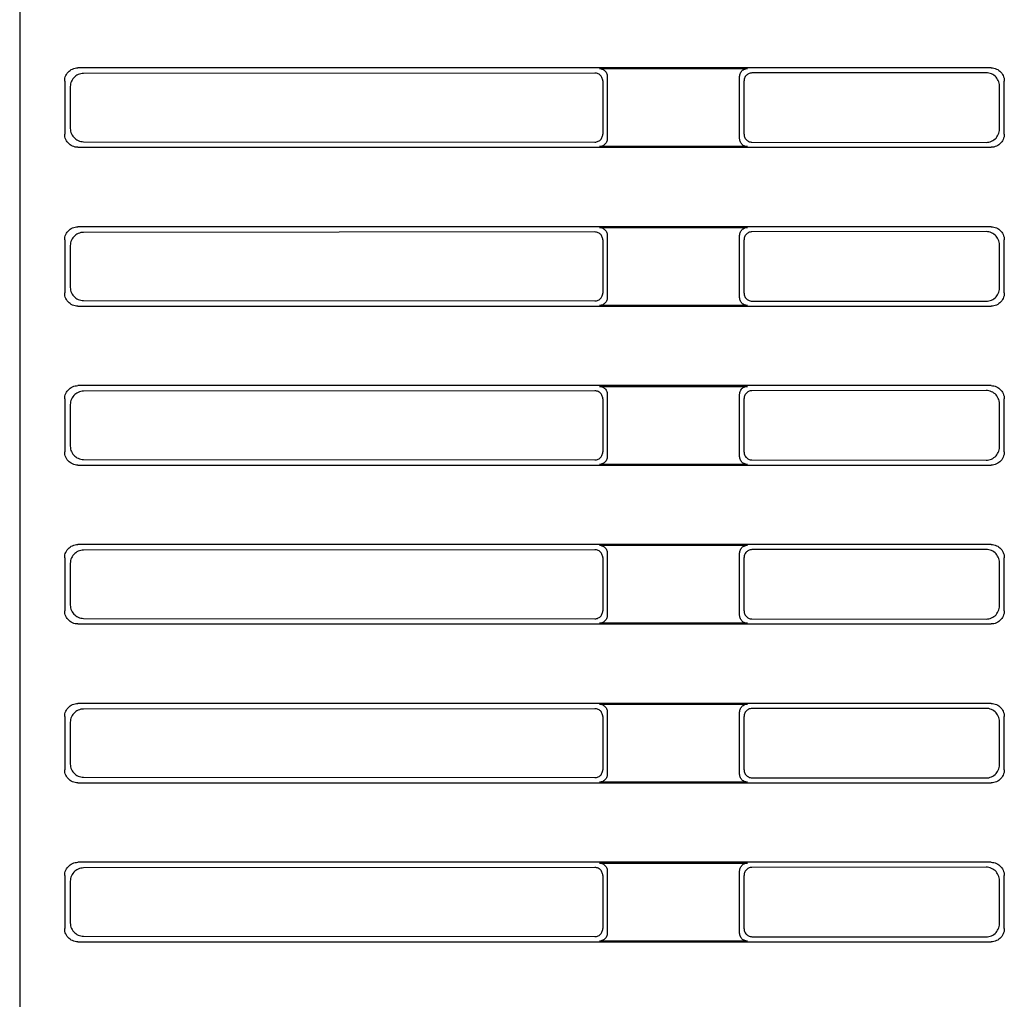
# Model space of a CAD drawing. Header units: millimetres. Extents: x 35 to 881, y -220 to 647.
# Tile 34 of 41: x 607 to 644, y 195 to 232. Entities that reach past the tile are written whole.
import ezdxf

# ---------------------------------------------------------------- set-up
doc = ezdxf.new("R2010")
doc.units = ezdxf.units.MM
doc.layers.add('10', color=3, linetype='CONTINUOUS')

msp = doc.modelspace()

# ---------------------------------------------------------------- linework, layer by layer
at = {"layer": '10'}
for p, q in [((606.515, 246.574), (606.515, 193.574)), ((643.217, 230.574), (608.713, 230.574)), ((628.245, 230.376), (608.925, 230.362)), ((628.416, 230.547), (634.014, 230.547)), ((643.031, 230.388), (634.18, 230.381)), ((608.215, 230.075), (608.215, 228.072)), ((628.544, 230.078), (628.544, 228.069)), ((628.715, 230.248), (628.715, 227.899)), ((633.715, 227.899), (633.715, 230.248)), ((633.881, 228.065), (633.881, 230.082)), ((643.715, 228.072), (643.715, 230.075)), ((608.427, 229.863), (608.427, 228.284)), ((643.529, 228.257), (643.529, 229.89)), ((608.925, 227.785), (628.245, 227.771)), ((634.18, 227.766), (643.031, 227.759)), ((608.713, 227.574), (643.217, 227.574)), ((634.014, 227.6), (628.416, 227.6)), ((643.217, 224.574), (608.713, 224.574)), ((628.245, 224.376), (608.925, 224.362)), ((628.416, 224.547), (634.014, 224.547)), ((643.031, 224.388), (634.18, 224.381)), ((608.215, 224.075), (608.215, 222.072)), ((628.544, 224.078), (628.544, 222.069)), ((628.715, 224.248), (628.715, 221.899)), ((633.715, 221.899), (633.715, 224.248)), ((633.881, 222.065), (633.881, 224.082)), ((643.715, 222.072), (643.715, 224.075)), ((608.427, 223.863), (608.427, 222.284)), ((643.529, 222.257), (643.529, 223.89)), ((608.925, 221.785), (628.245, 221.771)), ((634.18, 221.766), (643.031, 221.759)), ((608.713, 221.574), (643.217, 221.574)), ((634.014, 221.6), (628.416, 221.6)), ((643.217, 218.574), (608.713, 218.574)), ((628.245, 218.376), (608.925, 218.362)), ((628.416, 218.547), (634.014, 218.547)), ((643.031, 218.388), (634.18, 218.381)), ((608.215, 218.075), (608.215, 216.072)), ((628.544, 218.078), (628.544, 216.069)), ((628.715, 218.248), (628.715, 215.899)), ((633.715, 215.899), (633.715, 218.248)), ((633.881, 216.065), (633.881, 218.082)), ((643.715, 216.072), (643.715, 218.075)), ((608.427, 217.863), (608.427, 216.284)), ((643.529, 216.257), (643.529, 217.89)), ((608.925, 215.785), (628.245, 215.771)), ((634.18, 215.766), (643.031, 215.759)), ((608.713, 215.574), (643.217, 215.574)), ((634.014, 215.6), (628.416, 215.6)), ((643.217, 212.574), (608.713, 212.574)), ((628.416, 212.547), (634.014, 212.547)), ((608.215, 212.075), (608.215, 210.072)), ((628.245, 212.376), (608.925, 212.362)), ((628.544, 212.078), (628.544, 210.069)), ((628.715, 212.248), (628.715, 209.899)), ((633.715, 209.899), (633.715, 212.248)), ((633.881, 210.065), (633.881, 212.082)), ((643.031, 212.388), (634.18, 212.381)), ((643.715, 210.072), (643.715, 212.075)), ((608.427, 211.863), (608.427, 210.284)), ((643.529, 210.257), (643.529, 211.89)), ((608.713, 209.574), (643.217, 209.574)), ((608.925, 209.785), (628.245, 209.771)), ((634.014, 209.6), (628.416, 209.6)), ((634.18, 209.766), (643.031, 209.759)), ((643.217, 206.574), (608.713, 206.574)), ((628.416, 206.547), (634.014, 206.547)), ((628.245, 206.376), (608.925, 206.362)), ((628.715, 206.248), (628.715, 203.899)), ((633.715, 203.899), (633.715, 206.248)), ((643.031, 206.388), (634.18, 206.381)), ((608.215, 206.075), (608.215, 204.072)), ((608.427, 205.863), (608.427, 204.284)), ((628.544, 206.078), (628.544, 204.069)), ((633.881, 204.065), (633.881, 206.082)), ((643.529, 204.257), (643.529, 205.89)), ((643.715, 204.072), (643.715, 206.075)), ((608.713, 203.574), (643.217, 203.574)), ((608.925, 203.785), (628.245, 203.771)), ((634.014, 203.6), (628.416, 203.6)), ((634.18, 203.766), (643.031, 203.759)), ((643.217, 200.574), (608.713, 200.574)), ((628.416, 200.547), (634.014, 200.547)), ((628.245, 200.376), (608.925, 200.362)), ((628.715, 200.248), (628.715, 197.899)), ((633.715, 197.899), (633.715, 200.248)), ((643.031, 200.388), (634.18, 200.381)), ((608.215, 200.075), (608.215, 198.072)), ((608.427, 199.863), (608.427, 198.284)), ((628.544, 200.078), (628.544, 198.069)), ((633.881, 198.065), (633.881, 200.082)), ((643.529, 198.257), (643.529, 199.89)), ((643.715, 198.072), (643.715, 200.075)), ((608.713, 197.574), (643.217, 197.574)), ((608.925, 197.785), (628.245, 197.771)), ((634.014, 197.6), (628.416, 197.6)), ((634.18, 197.766), (643.031, 197.759))]:
    msp.add_line(p, q, dxfattribs=at)
for points in [[(608.215, 230.075), (608.218, 230.128), (608.226, 230.179), (608.239, 230.23), (608.258, 230.279), (608.282, 230.325), (608.31, 230.369), (608.343, 230.409), (608.379, 230.446), (608.42, 230.478), (608.463, 230.507), (608.51, 230.53), (608.558, 230.549), (608.609, 230.563), (608.661, 230.571), (608.713, 230.574)], [(608.925, 230.362), (608.873, 230.359), (608.821, 230.351), (608.771, 230.337), (608.722, 230.318), (608.676, 230.295), (608.632, 230.266), (608.592, 230.234), (608.555, 230.197), (608.522, 230.156), (608.494, 230.113), (608.47, 230.066), (608.451, 230.018), (608.438, 229.967), (608.43, 229.916), (608.427, 229.863)], [(628.544, 230.078), (628.542, 230.111), (628.537, 230.145), (628.527, 230.177), (628.515, 230.208), (628.498, 230.237), (628.479, 230.264), (628.457, 230.289), (628.432, 230.311), (628.405, 230.331), (628.375, 230.347), (628.344, 230.36), (628.312, 230.369), (628.279, 230.375), (628.245, 230.376)], [(628.416, 230.547), (628.45, 230.545), (628.483, 230.54), (628.515, 230.53), (628.546, 230.518), (628.575, 230.501), (628.602, 230.482), (628.627, 230.46), (628.65, 230.435), (628.669, 230.408), (628.685, 230.378), (628.698, 230.347), (628.707, 230.315), (628.713, 230.282), (628.715, 230.248)], [(633.715, 230.248), (633.717, 230.282), (633.722, 230.315), (633.732, 230.347), (633.744, 230.378), (633.761, 230.408), (633.78, 230.435), (633.802, 230.46), (633.827, 230.482), (633.854, 230.501), (633.884, 230.518), (633.915, 230.53), (633.947, 230.54), (633.98, 230.545), (634.014, 230.547)], [(634.18, 230.381), (634.146, 230.379), (634.113, 230.373), (634.081, 230.364), (634.05, 230.351), (634.021, 230.335), (633.994, 230.316), (633.969, 230.293), (633.946, 230.268), (633.927, 230.241), (633.911, 230.212), (633.898, 230.181), (633.889, 230.149), (633.883, 230.115), (633.881, 230.082)], [(643.529, 229.89), (643.527, 229.942), (643.518, 229.994), (643.505, 230.044), (643.486, 230.093), (643.463, 230.139), (643.434, 230.183), (643.402, 230.223), (643.365, 230.26), (643.324, 230.293), (643.281, 230.321), (643.234, 230.345), (643.186, 230.363), (643.135, 230.377), (643.083, 230.385), (643.031, 230.388)], [(643.217, 230.574), (643.269, 230.571), (643.321, 230.563), (643.371, 230.549), (643.42, 230.53), (643.466, 230.507), (643.51, 230.478), (643.55, 230.446), (643.587, 230.409), (643.62, 230.369), (643.648, 230.325), (643.672, 230.279), (643.69, 230.23), (643.704, 230.179), (643.712, 230.128), (643.715, 230.075)], [(608.713, 227.574), (608.661, 227.576), (608.609, 227.584), (608.558, 227.598), (608.51, 227.617), (608.463, 227.64), (608.42, 227.669), (608.379, 227.701), (608.343, 227.738), (608.31, 227.778), (608.282, 227.822), (608.258, 227.869), (608.239, 227.917), (608.226, 227.968), (608.218, 228.019), (608.215, 228.072)], [(608.427, 228.284), (608.43, 228.232), (608.438, 228.18), (608.451, 228.129), (608.47, 228.081), (608.494, 228.034), (608.522, 227.991), (608.555, 227.95), (608.592, 227.913), (608.632, 227.881), (608.676, 227.852), (608.722, 227.829), (608.771, 227.81), (608.821, 227.796), (608.873, 227.788), (608.925, 227.785)], [(628.245, 227.771), (628.279, 227.772), (628.312, 227.778), (628.344, 227.787), (628.375, 227.8), (628.405, 227.816), (628.432, 227.836), (628.457, 227.858), (628.479, 227.883), (628.498, 227.91), (628.515, 227.939), (628.527, 227.97), (628.537, 228.003), (628.542, 228.036), (628.544, 228.069)], [(633.881, 228.065), (633.883, 228.032), (633.889, 227.998), (633.898, 227.966), (633.911, 227.935), (633.927, 227.906), (633.946, 227.879), (633.969, 227.854), (633.994, 227.831), (634.021, 227.812), (634.05, 227.796), (634.081, 227.783), (634.113, 227.774), (634.146, 227.768), (634.18, 227.766)], [(643.031, 227.759), (643.083, 227.762), (643.135, 227.77), (643.186, 227.784), (643.234, 227.802), (643.281, 227.826), (643.324, 227.854), (643.365, 227.887), (643.402, 227.924), (643.434, 227.964), (643.463, 228.008), (643.486, 228.054), (643.505, 228.103), (643.518, 228.153), (643.527, 228.205), (643.529, 228.257)], [(643.715, 228.072), (643.712, 228.019), (643.704, 227.968), (643.69, 227.917), (643.672, 227.869), (643.648, 227.822), (643.62, 227.778), (643.587, 227.738), (643.55, 227.701), (643.51, 227.669), (643.466, 227.64), (643.42, 227.617), (643.371, 227.598), (643.321, 227.584), (643.269, 227.576), (643.217, 227.574)], [(628.715, 227.899), (628.713, 227.865), (628.707, 227.832), (628.698, 227.8), (628.685, 227.769), (628.669, 227.739), (628.65, 227.712), (628.627, 227.687), (628.602, 227.665), (628.575, 227.646), (628.546, 227.629), (628.515, 227.617), (628.483, 227.607), (628.45, 227.602), (628.416, 227.6)], [(634.014, 227.6), (633.98, 227.602), (633.947, 227.607), (633.915, 227.617), (633.884, 227.629), (633.854, 227.646), (633.827, 227.665), (633.802, 227.687), (633.78, 227.712), (633.761, 227.739), (633.744, 227.769), (633.732, 227.8), (633.722, 227.832), (633.717, 227.865), (633.715, 227.899)], [(608.215, 224.075), (608.218, 224.128), (608.226, 224.179), (608.239, 224.23), (608.258, 224.279), (608.282, 224.325), (608.31, 224.369), (608.343, 224.409), (608.379, 224.446), (608.42, 224.478), (608.463, 224.507), (608.51, 224.53), (608.558, 224.549), (608.609, 224.563), (608.661, 224.571), (608.713, 224.574)], [(608.925, 224.362), (608.873, 224.359), (608.821, 224.351), (608.771, 224.337), (608.722, 224.318), (608.676, 224.295), (608.632, 224.266), (608.592, 224.234), (608.555, 224.197), (608.522, 224.156), (608.494, 224.113), (608.47, 224.066), (608.451, 224.018), (608.438, 223.967), (608.43, 223.916), (608.427, 223.863)], [(628.544, 224.078), (628.542, 224.111), (628.537, 224.145), (628.527, 224.177), (628.515, 224.208), (628.498, 224.237), (628.479, 224.264), (628.457, 224.289), (628.432, 224.311), (628.405, 224.331), (628.375, 224.347), (628.344, 224.36), (628.312, 224.369), (628.279, 224.375), (628.245, 224.376)], [(628.416, 224.547), (628.45, 224.545), (628.483, 224.54), (628.515, 224.53), (628.546, 224.518), (628.575, 224.501), (628.602, 224.482), (628.627, 224.46), (628.65, 224.435), (628.669, 224.408), (628.685, 224.378), (628.698, 224.347), (628.707, 224.315), (628.713, 224.282), (628.715, 224.248)], [(633.715, 224.248), (633.717, 224.282), (633.722, 224.315), (633.732, 224.347), (633.744, 224.378), (633.761, 224.408), (633.78, 224.435), (633.802, 224.46), (633.827, 224.482), (633.854, 224.501), (633.884, 224.518), (633.915, 224.53), (633.947, 224.54), (633.98, 224.545), (634.014, 224.547)], [(634.18, 224.381), (634.146, 224.379), (634.113, 224.373), (634.081, 224.364), (634.05, 224.351), (634.021, 224.335), (633.994, 224.316), (633.969, 224.293), (633.946, 224.268), (633.927, 224.241), (633.911, 224.212), (633.898, 224.181), (633.889, 224.149), (633.883, 224.115), (633.881, 224.082)], [(643.529, 223.89), (643.527, 223.942), (643.518, 223.994), (643.505, 224.044), (643.486, 224.093), (643.463, 224.139), (643.434, 224.183), (643.402, 224.223), (643.365, 224.26), (643.324, 224.293), (643.281, 224.321), (643.234, 224.345), (643.186, 224.363), (643.135, 224.377), (643.083, 224.385), (643.031, 224.388)], [(643.217, 224.574), (643.269, 224.571), (643.321, 224.563), (643.371, 224.549), (643.42, 224.53), (643.466, 224.507), (643.51, 224.478), (643.55, 224.446), (643.587, 224.409), (643.62, 224.369), (643.648, 224.325), (643.672, 224.279), (643.69, 224.23), (643.704, 224.179), (643.712, 224.128), (643.715, 224.075)], [(608.427, 222.284), (608.43, 222.232), (608.438, 222.18), (608.451, 222.129), (608.47, 222.081), (608.494, 222.034), (608.522, 221.991), (608.555, 221.95), (608.592, 221.913), (608.632, 221.881), (608.676, 221.852), (608.722, 221.829), (608.771, 221.81), (608.821, 221.796), (608.873, 221.788), (608.925, 221.785)], [(643.031, 221.759), (643.083, 221.762), (643.135, 221.77), (643.186, 221.784), (643.234, 221.802), (643.281, 221.826), (643.324, 221.854), (643.365, 221.887), (643.402, 221.924), (643.434, 221.964), (643.463, 222.008), (643.486, 222.054), (643.505, 222.103), (643.518, 222.153), (643.527, 222.205), (643.529, 222.257)], [(608.713, 221.574), (608.661, 221.576), (608.609, 221.584), (608.558, 221.598), (608.51, 221.617), (608.463, 221.64), (608.42, 221.669), (608.379, 221.701), (608.343, 221.738), (608.31, 221.778), (608.282, 221.822), (608.258, 221.869), (608.239, 221.917), (608.226, 221.968), (608.218, 222.019), (608.215, 222.072)], [(628.245, 221.771), (628.279, 221.772), (628.312, 221.778), (628.344, 221.787), (628.375, 221.8), (628.405, 221.816), (628.432, 221.836), (628.457, 221.858), (628.479, 221.883), (628.498, 221.91), (628.515, 221.939), (628.527, 221.97), (628.537, 222.003), (628.542, 222.036), (628.544, 222.069)], [(628.715, 221.899), (628.713, 221.865), (628.707, 221.832), (628.698, 221.8), (628.685, 221.769), (628.669, 221.739), (628.65, 221.712), (628.627, 221.687), (628.602, 221.665), (628.575, 221.646), (628.546, 221.629), (628.515, 221.617), (628.483, 221.607), (628.45, 221.602), (628.416, 221.6)], [(634.014, 221.6), (633.98, 221.602), (633.947, 221.607), (633.915, 221.617), (633.884, 221.629), (633.854, 221.646), (633.827, 221.665), (633.802, 221.687), (633.78, 221.712), (633.761, 221.739), (633.744, 221.769), (633.732, 221.8), (633.722, 221.832), (633.717, 221.865), (633.715, 221.899)], [(633.881, 222.065), (633.883, 222.032), (633.889, 221.998), (633.898, 221.966), (633.911, 221.935), (633.927, 221.906), (633.946, 221.879), (633.969, 221.854), (633.994, 221.831), (634.021, 221.812), (634.05, 221.796), (634.081, 221.783), (634.113, 221.774), (634.146, 221.768), (634.18, 221.766)], [(643.715, 222.072), (643.712, 222.019), (643.704, 221.968), (643.69, 221.917), (643.672, 221.869), (643.648, 221.822), (643.62, 221.778), (643.587, 221.738), (643.55, 221.701), (643.51, 221.669), (643.466, 221.64), (643.42, 221.617), (643.371, 221.598), (643.321, 221.584), (643.269, 221.576), (643.217, 221.574)], [(608.215, 218.075), (608.218, 218.128), (608.226, 218.179), (608.239, 218.23), (608.258, 218.279), (608.282, 218.325), (608.31, 218.369), (608.343, 218.409), (608.379, 218.446), (608.42, 218.478), (608.463, 218.507), (608.51, 218.53), (608.558, 218.549), (608.609, 218.563), (608.661, 218.571), (608.713, 218.574)], [(628.544, 218.078), (628.542, 218.111), (628.537, 218.145), (628.527, 218.177), (628.515, 218.208), (628.498, 218.237), (628.479, 218.264), (628.457, 218.289), (628.432, 218.311), (628.405, 218.331), (628.375, 218.347), (628.344, 218.36), (628.312, 218.369), (628.279, 218.375), (628.245, 218.376)], [(628.416, 218.547), (628.45, 218.545), (628.483, 218.54), (628.515, 218.53), (628.546, 218.518), (628.575, 218.501), (628.602, 218.482), (628.627, 218.46), (628.65, 218.435), (628.669, 218.408), (628.685, 218.378), (628.698, 218.347), (628.707, 218.315), (628.713, 218.282), (628.715, 218.248)], [(633.715, 218.248), (633.717, 218.282), (633.722, 218.315), (633.732, 218.347), (633.744, 218.378), (633.761, 218.408), (633.78, 218.435), (633.802, 218.46), (633.827, 218.482), (633.854, 218.501), (633.884, 218.518), (633.915, 218.53), (633.947, 218.54), (633.98, 218.545), (634.014, 218.547)], [(634.18, 218.381), (634.146, 218.379), (634.113, 218.373), (634.081, 218.364), (634.05, 218.351), (634.021, 218.335), (633.994, 218.316), (633.969, 218.293), (633.946, 218.268), (633.927, 218.241), (633.911, 218.212), (633.898, 218.181), (633.889, 218.149), (633.883, 218.115), (633.881, 218.082)], [(643.529, 217.89), (643.527, 217.942), (643.518, 217.994), (643.505, 218.044), (643.486, 218.093), (643.463, 218.139), (643.434, 218.183), (643.402, 218.223), (643.365, 218.26), (643.324, 218.293), (643.281, 218.321), (643.234, 218.345), (643.186, 218.363), (643.135, 218.377), (643.083, 218.385), (643.031, 218.388)], [(643.217, 218.574), (643.269, 218.571), (643.321, 218.563), (643.371, 218.549), (643.42, 218.53), (643.466, 218.507), (643.51, 218.478), (643.55, 218.446), (643.587, 218.409), (643.62, 218.369), (643.648, 218.325), (643.672, 218.279), (643.69, 218.23), (643.704, 218.179), (643.712, 218.128), (643.715, 218.075)], [(608.925, 218.362), (608.873, 218.359), (608.821, 218.351), (608.771, 218.337), (608.722, 218.318), (608.676, 218.295), (608.632, 218.266), (608.592, 218.234), (608.555, 218.197), (608.522, 218.156), (608.494, 218.113), (608.47, 218.066), (608.451, 218.018), (608.438, 217.967), (608.43, 217.916), (608.427, 217.863)], [(608.427, 216.284), (608.43, 216.232), (608.438, 216.18), (608.451, 216.129), (608.47, 216.081), (608.494, 216.034), (608.522, 215.991), (608.555, 215.95), (608.592, 215.913), (608.632, 215.881), (608.676, 215.852), (608.722, 215.829), (608.771, 215.81), (608.821, 215.796), (608.873, 215.788), (608.925, 215.785)], [(643.031, 215.759), (643.083, 215.762), (643.135, 215.77), (643.186, 215.784), (643.234, 215.802), (643.281, 215.826), (643.324, 215.854), (643.365, 215.887), (643.402, 215.924), (643.434, 215.964), (643.463, 216.008), (643.486, 216.054), (643.505, 216.103), (643.518, 216.153), (643.527, 216.205), (643.529, 216.257)], [(608.713, 215.574), (608.661, 215.576), (608.609, 215.584), (608.558, 215.598), (608.51, 215.617), (608.463, 215.64), (608.42, 215.669), (608.379, 215.701), (608.343, 215.738), (608.31, 215.778), (608.282, 215.822), (608.258, 215.869), (608.239, 215.917), (608.226, 215.968), (608.218, 216.019), (608.215, 216.072)], [(628.245, 215.771), (628.279, 215.772), (628.312, 215.778), (628.344, 215.787), (628.375, 215.8), (628.405, 215.816), (628.432, 215.836), (628.457, 215.858), (628.479, 215.883), (628.498, 215.91), (628.515, 215.939), (628.527, 215.97), (628.537, 216.003), (628.542, 216.036), (628.544, 216.069)], [(628.715, 215.899), (628.713, 215.865), (628.707, 215.832), (628.698, 215.8), (628.685, 215.769), (628.669, 215.739), (628.65, 215.712), (628.627, 215.687), (628.602, 215.665), (628.575, 215.646), (628.546, 215.629), (628.515, 215.617), (628.483, 215.607), (628.45, 215.602), (628.416, 215.6)], [(634.014, 215.6), (633.98, 215.602), (633.947, 215.607), (633.915, 215.617), (633.884, 215.629), (633.854, 215.646), (633.827, 215.665), (633.802, 215.687), (633.78, 215.712), (633.761, 215.739), (633.744, 215.769), (633.732, 215.8), (633.722, 215.832), (633.717, 215.865), (633.715, 215.899)], [(633.881, 216.065), (633.883, 216.032), (633.889, 215.998), (633.898, 215.966), (633.911, 215.935), (633.927, 215.906), (633.946, 215.879), (633.969, 215.854), (633.994, 215.831), (634.021, 215.812), (634.05, 215.796), (634.081, 215.783), (634.113, 215.774), (634.146, 215.768), (634.18, 215.766)], [(643.715, 216.072), (643.712, 216.019), (643.704, 215.968), (643.69, 215.917), (643.672, 215.869), (643.648, 215.822), (643.62, 215.778), (643.587, 215.738), (643.55, 215.701), (643.51, 215.669), (643.466, 215.64), (643.42, 215.617), (643.371, 215.598), (643.321, 215.584), (643.269, 215.576), (643.217, 215.574)], [(608.215, 212.075), (608.218, 212.128), (608.226, 212.179), (608.239, 212.23), (608.258, 212.279), (608.282, 212.325), (608.31, 212.369), (608.343, 212.409), (608.379, 212.446), (608.42, 212.478), (608.463, 212.507), (608.51, 212.53), (608.558, 212.549), (608.609, 212.563), (608.661, 212.571), (608.713, 212.574)], [(628.416, 212.547), (628.45, 212.545), (628.483, 212.54), (628.515, 212.53), (628.546, 212.518), (628.575, 212.501), (628.602, 212.482), (628.627, 212.46), (628.65, 212.435), (628.669, 212.408), (628.685, 212.378), (628.698, 212.347), (628.707, 212.315), (628.713, 212.282), (628.715, 212.248)], [(633.715, 212.248), (633.717, 212.282), (633.722, 212.315), (633.732, 212.347), (633.744, 212.378), (633.761, 212.408), (633.78, 212.435), (633.802, 212.46), (633.827, 212.482), (633.854, 212.501), (633.884, 212.518), (633.915, 212.53), (633.947, 212.54), (633.98, 212.545), (634.014, 212.547)], [(643.217, 212.574), (643.269, 212.571), (643.321, 212.563), (643.371, 212.549), (643.42, 212.53), (643.466, 212.507), (643.51, 212.478), (643.55, 212.446), (643.587, 212.409), (643.62, 212.369), (643.648, 212.325), (643.672, 212.279), (643.69, 212.23), (643.704, 212.179), (643.712, 212.128), (643.715, 212.075)], [(608.925, 212.362), (608.873, 212.359), (608.821, 212.351), (608.771, 212.337), (608.722, 212.318), (608.676, 212.295), (608.632, 212.266), (608.592, 212.234), (608.555, 212.197), (608.522, 212.156), (608.494, 212.113), (608.47, 212.066), (608.451, 212.018), (608.438, 211.967), (608.43, 211.916), (608.427, 211.863)], [(628.544, 212.078), (628.542, 212.111), (628.537, 212.145), (628.527, 212.177), (628.515, 212.208), (628.498, 212.237), (628.479, 212.264), (628.457, 212.289), (628.432, 212.311), (628.405, 212.331), (628.375, 212.347), (628.344, 212.36), (628.312, 212.369), (628.279, 212.375), (628.245, 212.376)], [(634.18, 212.381), (634.146, 212.379), (634.113, 212.373), (634.081, 212.364), (634.05, 212.351), (634.021, 212.335), (633.994, 212.316), (633.969, 212.293), (633.946, 212.268), (633.927, 212.241), (633.911, 212.212), (633.898, 212.181), (633.889, 212.149), (633.883, 212.115), (633.881, 212.082)], [(643.529, 211.89), (643.527, 211.942), (643.518, 211.994), (643.505, 212.044), (643.486, 212.093), (643.463, 212.139), (643.434, 212.183), (643.402, 212.223), (643.365, 212.26), (643.324, 212.293), (643.281, 212.321), (643.234, 212.345), (643.186, 212.363), (643.135, 212.377), (643.083, 212.385), (643.031, 212.388)], [(608.427, 210.284), (608.43, 210.232), (608.438, 210.18), (608.451, 210.129), (608.47, 210.081), (608.494, 210.034), (608.522, 209.991), (608.555, 209.95), (608.592, 209.913), (608.632, 209.881), (608.676, 209.852), (608.722, 209.829), (608.771, 209.81), (608.821, 209.796), (608.873, 209.788), (608.925, 209.785)], [(643.031, 209.759), (643.083, 209.762), (643.135, 209.77), (643.186, 209.784), (643.234, 209.802), (643.281, 209.826), (643.324, 209.854), (643.365, 209.887), (643.402, 209.924), (643.434, 209.964), (643.463, 210.008), (643.486, 210.054), (643.505, 210.103), (643.518, 210.153), (643.527, 210.205), (643.529, 210.257)], [(608.713, 209.574), (608.661, 209.576), (608.609, 209.584), (608.558, 209.598), (608.51, 209.617), (608.463, 209.64), (608.42, 209.669), (608.379, 209.701), (608.343, 209.738), (608.31, 209.778), (608.282, 209.822), (608.258, 209.869), (608.239, 209.917), (608.226, 209.968), (608.218, 210.019), (608.215, 210.072)], [(628.245, 209.771), (628.279, 209.772), (628.312, 209.778), (628.344, 209.787), (628.375, 209.8), (628.405, 209.816), (628.432, 209.836), (628.457, 209.858), (628.479, 209.883), (628.498, 209.91), (628.515, 209.939), (628.527, 209.97), (628.537, 210.003), (628.542, 210.036), (628.544, 210.069)], [(628.715, 209.899), (628.713, 209.865), (628.707, 209.832), (628.698, 209.8), (628.685, 209.769), (628.669, 209.739), (628.65, 209.712), (628.627, 209.687), (628.602, 209.665), (628.575, 209.646), (628.546, 209.629), (628.515, 209.617), (628.483, 209.607), (628.45, 209.602), (628.416, 209.6)], [(634.014, 209.6), (633.98, 209.602), (633.947, 209.607), (633.915, 209.617), (633.884, 209.629), (633.854, 209.646), (633.827, 209.665), (633.802, 209.687), (633.78, 209.712), (633.761, 209.739), (633.744, 209.769), (633.732, 209.8), (633.722, 209.832), (633.717, 209.865), (633.715, 209.899)], [(633.881, 210.065), (633.883, 210.032), (633.889, 209.998), (633.898, 209.966), (633.911, 209.935), (633.927, 209.906), (633.946, 209.879), (633.969, 209.854), (633.994, 209.831), (634.021, 209.812), (634.05, 209.796), (634.081, 209.783), (634.113, 209.774), (634.146, 209.768), (634.18, 209.766)], [(643.715, 210.072), (643.712, 210.019), (643.704, 209.968), (643.69, 209.917), (643.672, 209.869), (643.648, 209.822), (643.62, 209.778), (643.587, 209.738), (643.55, 209.701), (643.51, 209.669), (643.466, 209.64), (643.42, 209.617), (643.371, 209.598), (643.321, 209.584), (643.269, 209.576), (643.217, 209.574)], [(608.215, 206.075), (608.218, 206.128), (608.226, 206.179), (608.239, 206.23), (608.258, 206.279), (608.282, 206.325), (608.31, 206.369), (608.343, 206.409), (608.379, 206.446), (608.42, 206.478), (608.463, 206.507), (608.51, 206.53), (608.558, 206.549), (608.609, 206.563), (608.661, 206.571), (608.713, 206.574)], [(628.416, 206.547), (628.45, 206.545), (628.483, 206.54), (628.515, 206.53), (628.546, 206.518), (628.575, 206.501), (628.602, 206.482), (628.627, 206.46), (628.65, 206.435), (628.669, 206.408), (628.685, 206.378), (628.698, 206.347), (628.707, 206.315), (628.713, 206.282), (628.715, 206.248)], [(633.715, 206.248), (633.717, 206.282), (633.722, 206.315), (633.732, 206.347), (633.744, 206.378), (633.761, 206.408), (633.78, 206.435), (633.802, 206.46), (633.827, 206.482), (633.854, 206.501), (633.884, 206.518), (633.915, 206.53), (633.947, 206.54), (633.98, 206.545), (634.014, 206.547)], [(643.217, 206.574), (643.269, 206.571), (643.321, 206.563), (643.371, 206.549), (643.42, 206.53), (643.466, 206.507), (643.51, 206.478), (643.55, 206.446), (643.587, 206.409), (643.62, 206.369), (643.648, 206.325), (643.672, 206.279), (643.69, 206.23), (643.704, 206.179), (643.712, 206.128), (643.715, 206.075)], [(608.925, 206.362), (608.873, 206.359), (608.821, 206.351), (608.771, 206.337), (608.722, 206.318), (608.676, 206.295), (608.632, 206.266), (608.592, 206.234), (608.555, 206.197), (608.522, 206.156), (608.494, 206.113), (608.47, 206.066), (608.451, 206.018), (608.438, 205.967), (608.43, 205.916), (608.427, 205.863)], [(628.544, 206.078), (628.542, 206.111), (628.537, 206.145), (628.527, 206.177), (628.515, 206.208), (628.498, 206.237), (628.479, 206.264), (628.457, 206.289), (628.432, 206.311), (628.405, 206.331), (628.375, 206.347), (628.344, 206.36), (628.312, 206.369), (628.279, 206.375), (628.245, 206.376)], [(634.18, 206.381), (634.146, 206.379), (634.113, 206.373), (634.081, 206.364), (634.05, 206.351), (634.021, 206.335), (633.994, 206.316), (633.969, 206.293), (633.946, 206.268), (633.927, 206.241), (633.911, 206.212), (633.898, 206.181), (633.889, 206.149), (633.883, 206.115), (633.881, 206.082)], [(643.529, 205.89), (643.527, 205.942), (643.518, 205.994), (643.505, 206.044), (643.486, 206.093), (643.463, 206.139), (643.434, 206.183), (643.402, 206.223), (643.365, 206.26), (643.324, 206.293), (643.281, 206.321), (643.234, 206.345), (643.186, 206.363), (643.135, 206.377), (643.083, 206.385), (643.031, 206.388)], [(608.427, 204.284), (608.43, 204.232), (608.438, 204.18), (608.451, 204.129), (608.47, 204.081), (608.494, 204.034), (608.522, 203.991), (608.555, 203.95), (608.592, 203.913), (608.632, 203.881), (608.676, 203.852), (608.722, 203.829), (608.771, 203.81), (608.821, 203.796), (608.873, 203.788), (608.925, 203.785)], [(643.031, 203.759), (643.083, 203.762), (643.135, 203.77), (643.186, 203.784), (643.234, 203.802), (643.281, 203.826), (643.324, 203.854), (643.365, 203.887), (643.402, 203.924), (643.434, 203.964), (643.463, 204.008), (643.486, 204.054), (643.505, 204.103), (643.518, 204.153), (643.527, 204.205), (643.529, 204.257)], [(608.713, 203.574), (608.661, 203.576), (608.609, 203.584), (608.558, 203.598), (608.51, 203.617), (608.463, 203.64), (608.42, 203.669), (608.379, 203.701), (608.343, 203.738), (608.31, 203.778), (608.282, 203.822), (608.258, 203.869), (608.239, 203.917), (608.226, 203.968), (608.218, 204.019), (608.215, 204.072)], [(628.245, 203.771), (628.279, 203.772), (628.312, 203.778), (628.344, 203.787), (628.375, 203.8), (628.405, 203.816), (628.432, 203.836), (628.457, 203.858), (628.479, 203.883), (628.498, 203.91), (628.515, 203.939), (628.527, 203.97), (628.537, 204.003), (628.542, 204.036), (628.544, 204.069)], [(628.715, 203.899), (628.713, 203.865), (628.707, 203.832), (628.698, 203.8), (628.685, 203.769), (628.669, 203.739), (628.65, 203.712), (628.627, 203.687), (628.602, 203.665), (628.575, 203.646), (628.546, 203.629), (628.515, 203.617), (628.483, 203.607), (628.45, 203.602), (628.416, 203.6)], [(634.014, 203.6), (633.98, 203.602), (633.947, 203.607), (633.915, 203.617), (633.884, 203.629), (633.854, 203.646), (633.827, 203.665), (633.802, 203.687), (633.78, 203.712), (633.761, 203.739), (633.744, 203.769), (633.732, 203.8), (633.722, 203.832), (633.717, 203.865), (633.715, 203.899)], [(633.881, 204.065), (633.883, 204.032), (633.889, 203.998), (633.898, 203.966), (633.911, 203.935), (633.927, 203.906), (633.946, 203.879), (633.969, 203.854), (633.994, 203.831), (634.021, 203.812), (634.05, 203.796), (634.081, 203.783), (634.113, 203.774), (634.146, 203.768), (634.18, 203.766)], [(643.715, 204.072), (643.712, 204.019), (643.704, 203.968), (643.69, 203.917), (643.672, 203.869), (643.648, 203.822), (643.62, 203.778), (643.587, 203.738), (643.55, 203.701), (643.51, 203.669), (643.466, 203.64), (643.42, 203.617), (643.371, 203.598), (643.321, 203.584), (643.269, 203.576), (643.217, 203.574)], [(608.215, 200.075), (608.218, 200.128), (608.226, 200.179), (608.239, 200.23), (608.258, 200.279), (608.282, 200.325), (608.31, 200.369), (608.343, 200.409), (608.379, 200.446), (608.42, 200.478), (608.463, 200.507), (608.51, 200.53), (608.558, 200.549), (608.609, 200.563), (608.661, 200.571), (608.713, 200.574)], [(628.416, 200.547), (628.45, 200.545), (628.483, 200.54), (628.515, 200.53), (628.546, 200.518), (628.575, 200.501), (628.602, 200.482), (628.627, 200.46), (628.65, 200.435), (628.669, 200.408), (628.685, 200.378), (628.698, 200.347), (628.707, 200.315), (628.713, 200.282), (628.715, 200.248)], [(633.715, 200.248), (633.717, 200.282), (633.722, 200.315), (633.732, 200.347), (633.744, 200.378), (633.761, 200.408), (633.78, 200.435), (633.802, 200.46), (633.827, 200.482), (633.854, 200.501), (633.884, 200.518), (633.915, 200.53), (633.947, 200.54), (633.98, 200.545), (634.014, 200.547)], [(643.217, 200.574), (643.269, 200.571), (643.321, 200.563), (643.371, 200.549), (643.42, 200.53), (643.466, 200.507), (643.51, 200.478), (643.55, 200.446), (643.587, 200.409), (643.62, 200.369), (643.648, 200.325), (643.672, 200.279), (643.69, 200.23), (643.704, 200.179), (643.712, 200.128), (643.715, 200.075)], [(608.925, 200.362), (608.873, 200.359), (608.821, 200.351), (608.771, 200.337), (608.722, 200.318), (608.676, 200.295), (608.632, 200.266), (608.592, 200.234), (608.555, 200.197), (608.522, 200.156), (608.494, 200.113), (608.47, 200.066), (608.451, 200.018), (608.438, 199.967), (608.43, 199.916), (608.427, 199.863)], [(628.544, 200.078), (628.542, 200.111), (628.537, 200.145), (628.527, 200.177), (628.515, 200.208), (628.498, 200.237), (628.479, 200.264), (628.457, 200.289), (628.432, 200.311), (628.405, 200.331), (628.375, 200.347), (628.344, 200.36), (628.312, 200.369), (628.279, 200.375), (628.245, 200.376)], [(634.18, 200.381), (634.146, 200.379), (634.113, 200.373), (634.081, 200.364), (634.05, 200.351), (634.021, 200.335), (633.994, 200.316), (633.969, 200.293), (633.946, 200.268), (633.927, 200.241), (633.911, 200.212), (633.898, 200.181), (633.889, 200.149), (633.883, 200.115), (633.881, 200.082)], [(643.529, 199.89), (643.527, 199.942), (643.518, 199.994), (643.505, 200.044), (643.486, 200.093), (643.463, 200.139), (643.434, 200.183), (643.402, 200.223), (643.365, 200.26), (643.324, 200.293), (643.281, 200.321), (643.234, 200.345), (643.186, 200.363), (643.135, 200.377), (643.083, 200.385), (643.031, 200.388)], [(608.427, 198.284), (608.43, 198.232), (608.438, 198.18), (608.451, 198.129), (608.47, 198.081), (608.494, 198.034), (608.522, 197.991), (608.555, 197.95), (608.592, 197.913), (608.632, 197.881), (608.676, 197.852), (608.722, 197.829), (608.771, 197.81), (608.821, 197.796), (608.873, 197.788), (608.925, 197.785)], [(608.713, 197.574), (608.661, 197.576), (608.609, 197.584), (608.558, 197.598), (608.51, 197.617), (608.463, 197.64), (608.42, 197.669), (608.379, 197.701), (608.343, 197.738), (608.31, 197.778), (608.282, 197.822), (608.258, 197.869), (608.239, 197.917), (608.226, 197.968), (608.218, 198.019), (608.215, 198.072)], [(628.245, 197.771), (628.279, 197.772), (628.312, 197.778), (628.344, 197.787), (628.375, 197.8), (628.405, 197.816), (628.432, 197.836), (628.457, 197.858), (628.479, 197.883), (628.498, 197.91), (628.515, 197.939), (628.527, 197.97), (628.537, 198.003), (628.542, 198.036), (628.544, 198.069)], [(633.881, 198.065), (633.883, 198.032), (633.889, 197.998), (633.898, 197.966), (633.911, 197.935), (633.927, 197.906), (633.946, 197.879), (633.969, 197.854), (633.994, 197.831), (634.021, 197.812), (634.05, 197.796), (634.081, 197.783), (634.113, 197.774), (634.146, 197.768), (634.18, 197.766)], [(643.031, 197.759), (643.083, 197.762), (643.135, 197.77), (643.186, 197.784), (643.234, 197.802), (643.281, 197.826), (643.324, 197.854), (643.365, 197.887), (643.402, 197.924), (643.434, 197.964), (643.463, 198.008), (643.486, 198.054), (643.505, 198.103), (643.518, 198.153), (643.527, 198.205), (643.529, 198.257)], [(643.715, 198.072), (643.712, 198.019), (643.704, 197.968), (643.69, 197.917), (643.672, 197.869), (643.648, 197.822), (643.62, 197.778), (643.587, 197.738), (643.55, 197.701), (643.51, 197.669), (643.466, 197.64), (643.42, 197.617), (643.371, 197.598), (643.321, 197.584), (643.269, 197.576), (643.217, 197.574)], [(628.715, 197.899), (628.713, 197.865), (628.707, 197.832), (628.698, 197.8), (628.685, 197.769), (628.669, 197.739), (628.65, 197.712), (628.627, 197.687), (628.602, 197.665), (628.575, 197.646), (628.546, 197.629), (628.515, 197.617), (628.483, 197.607), (628.45, 197.602), (628.416, 197.6)], [(634.014, 197.6), (633.98, 197.602), (633.947, 197.607), (633.915, 197.617), (633.884, 197.629), (633.854, 197.646), (633.827, 197.665), (633.802, 197.687), (633.78, 197.712), (633.761, 197.739), (633.744, 197.769), (633.732, 197.8), (633.722, 197.832), (633.717, 197.865), (633.715, 197.899)]]:
    msp.add_lwpolyline(points, dxfattribs=at)

doc.saveas('drawing.dxf')
